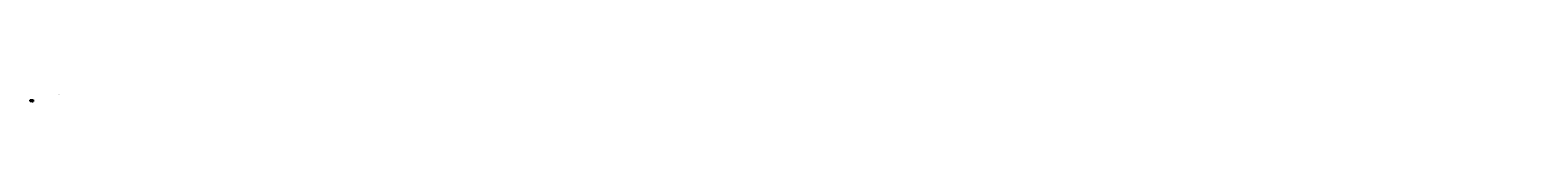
# Model space of a CAD drawing. Header units: inches. Extents: x 4599583 to 400123529, y 1639131 to 28133222499.
# Tile 1 of 86: x 7313763 to 400123529, y 1639131 to 3495897. Entities that reach past the tile are written whole.
import ezdxf

# ---------------------------------------------------------------- set-up
doc = ezdxf.new("R2010")
doc.units = ezdxf.units.IN
doc.header["$MEASUREMENT"] = 0
doc.linetypes.add('DASHED', pattern=[0.75, 0.5, -0.25])
doc.styles.add('ARIAL', font='arial.ttf')
doc.styles.get("Standard").update_dxf_attribs({"font": 'arial.ttf'})
doc.styles.add('style1', font='arial.ttf')

msp = doc.modelspace()

# ---------------------------------------------------------------- linework, layer by layer
for p, q in [((7313762.895, 2058779.357), (7313762.895, 1639130.741)), ((7317809.563, 1828270.395), (7638232.252, 1828270.395)), ((7317809.563, 1828270.395), (7317809.563, 1781489.895)), ((7358722.87, 1803070.395), (7317809.563, 1803070.395)), ((7317809.563, 1781489.895), (7638557.656, 1781489.895)), ((7348917.87, 1803070.395), (7637153.967, 1803070.395)), ((7386301.894, 1781489.895), (7386301.894, 1828270.395)), ((7398978.074, 1781489.895), (7398354.87, 1828270.395)), ((7414252.473, 1781489.895), (7414252.473, 1828270.395)), ((7430149.473, 1781489.895), (7430149.473, 1828270.395)), ((7446046.473, 1781489.895), (7446046.473, 1828270.395)), ((7461943.473, 1781489.895), (7461943.473, 1828270.395)), ((7471917.87, 1828270.395), (7638232.252, 1828270.395)), ((7486917.87, 1828270.395), (7486917.87, 1828270.395)), ((7493737.473, 1781489.895), (7493737.473, 1828270.395)), ((7541428.473, 1781489.895), (7541428.473, 1828270.395)), ((7557325.473, 1781489.895), (7557325.473, 1828270.395)), ((7568077.185, 1828270.395), (7568052.639, 1947329.534)), ((7573222.473, 1828270.395), (7573222.473, 1947329.534)), ((7573222.473, 1781489.895), (7573222.473, 1828270.395)), ((7589119.473, 1781489.895), (7589119.473, 1828270.395)), ((7606917.87, 1828270.395), (7600917.87, 1828270.395)), ((7605016.473, 1781489.895), (7605016.473, 1828270.395)), ((7620910.473, 1781489.895), (7620910.473, 1828270.395)), ((7636810.473, 1781489.895), (7636810.473, 1828270.395)), ((7636810.473, 1781489.895), (7636810.473, 1828270.395)), ((7636810.473, 1781489.895), (7636810.473, 1828270.395)), ((7637153.967, 1803070.395), (8097555.494, 1803070.395)), ((7638232.252, 1828270.395), (8097555.494, 1828270.395)), ((7638557.656, 1781489.895), (8097555.494, 1781489.895)), ((7668604.473, 1781489.895), (7668604.473, 1828270.395)), ((7684501.473, 1781489.895), (7684501.473, 1828270.395)), ((7684501.473, 1781489.895), (7684501.473, 1828270.395)), ((7701321.057, 1828270.395), (7690821.057, 1828270.395)), ((7700398.473, 1781489.895), (7700398.473, 1828270.395)), ((7700398.473, 1781489.895), (7700398.473, 1828270.395)), ((7701321.057, 1781489.895), (7711821.057, 1781489.895)), ((7716295.473, 1781489.895), (7716295.473, 1828270.395)), ((7732192.473, 1781489.895), (7732192.473, 1828270.395)), ((7748089.473, 1781489.895), (7748089.473, 1828270.395)), ((7763986.473, 1781489.895), (7763986.473, 1828270.395)), ((7779883.473, 1781489.895), (7779883.473, 1828270.395)), ((7798718.264, 1781489.895), (7798718.264, 1828270.395)), ((7814997.808, 1781489.895), (7814997.808, 1828270.395)), ((7833048.675, 1781489.895), (7833048.675, 1828270.395)), ((7853488.347, 1781489.895), (7853488.347, 1828270.395)), ((7868696.434, 1781489.895), (7868696.434, 1828270.395)), ((8115425.791, 1736190.929), (7872051.056, 1736190.929)), ((7872051.056, 1736190.929), (7872051.068, 1639130.741)), ((7872051.061, 1696477.738), (8115425.791, 1696477.738)), ((7885685.346, 1781489.895), (7885685.346, 1828270.395)), ((7900983.469, 1781489.895), (7900983.469, 1828270.395)), ((7918070.473, 1781489.895), (7918070.473, 1828270.395)), ((7950109.445, 1700578.388), (7950109.445, 1669056.897)), ((7977475.034, 1781489.895), (7977475.034, 1828270.395)), ((8031155.18, 1669056.897), (8031155.18, 1700860.334))]:
    msp.add_line(p, q)
at = {"color": 7, "ltscale": 800}
for p, q in [((7313762.895, 2058779.357), (8115425.791, 2058779.357)), ((8115425.791, 1639130.741), (7313762.895, 1639130.741)), ((7386353.397, 1828270.395), (7386353.397, 1967438.654)), ((7568052.639, 1947329.534), (7386353.397, 1967438.654)), ((7389434.045, 1848717.698), (7412659.904, 1848717.698)), ((7478085.769, 1828270.395), (7478085.769, 1781489.895)), ((7511773.922, 1828270.395), (7511773.922, 1781489.895)), ((7528693.557, 1828270.395), (7528693.557, 1781489.895)), ((7549313.356, 1848717.698), (7568047.473, 1848717.698)), ((7568052.639, 1947329.534), (7769131.473, 1947329.534)), ((7653901.202, 1828270.395), (7653901.202, 1781489.895)), ((7763986.473, 1828270.395), (7763986.473, 1947329.534)), ((7769131.473, 1947329.534), (8097555.494, 1948258.553)), ((7769131.473, 1828270.395), (7769131.473, 1947329.534)), ((7770248.866, 1848310.644), (7857374.154, 1848310.644)), ((7770248.866, 1828270.395), (7793474.724, 1828270.395)), ((7872051.064, 1666206.296), (8115244.336, 1666206.296)), ((7939858.321, 1828270.395), (7939858.321, 1781489.895)), ((7956703.648, 1828270.395), (7956703.648, 1781489.895)), ((7995686.244, 1828270.395), (7995686.244, 1781489.895)), ((8000708.136, 1848717.698), (8096882.755, 1848746.478)), ((8012673.428, 1828270.395), (8012673.428, 1781489.895)), ((8029725.028, 1828270.395), (8029725.028, 1781489.895)), ((8045937.931, 1828270.395), (8045937.931, 1781489.895)), ((8061203.009, 1828270.395), (8061203.009, 1781489.895)), ((8073429.631, 1828270.395), (8073429.631, 1781489.895)), ((8085566.927, 1828270.395), (8085566.927, 1781489.895)), ((8097555.494, 1828270.395), (8097555.494, 1948258.553)), ((8097555.494, 1828270.395), (8097555.494, 1781489.895)), ((8115425.791, 2058779.357), (8115425.791, 1639130.741))]:
    msp.add_line(p, q, dxfattribs=at)
at = {"ltscale": 800}
for p, q in [((7348917.87, 1910635.29), (7348917.87, 1969313.825)), ((7351709.468, 1969313.825), (7348917.87, 1969313.825)), ((7351709.468, 1966313.825), (7348917.87, 1966313.825)), ((7351709.468, 1964101.724), (7348917.87, 1964101.724)), ((7351709.468, 1961101.724), (7348917.87, 1961101.724)), ((7351709.468, 1958101.724), (7348917.87, 1958101.724)), ((7351709.468, 1955101.724), (7348917.87, 1955101.724)), ((7351709.468, 1952421.463), (7348917.87, 1952421.463)), ((7351709.468, 1949421.463), (7348917.87, 1949421.463)), ((7351709.468, 1946421.463), (7348917.87, 1946421.463)), ((7351709.468, 1943421.463), (7348917.87, 1943421.463)), ((7351709.468, 1940635.29), (7348917.87, 1940635.29)), ((7351709.468, 1937635.29), (7348917.87, 1937635.29)), ((7351709.468, 1934635.29), (7348917.87, 1934635.29)), ((7351709.468, 1931635.29), (7348917.87, 1931635.29)), ((7351709.468, 1928712.662), (7348917.87, 1928712.662)), ((7348917.87, 1924641.333), (7348917.87, 1928455.877)), ((7351709.468, 1925635.29), (7348917.87, 1925635.29)), ((7348917.87, 1924641.333), (7348917.87, 1925435.752)), ((7351709.468, 1922635.29), (7348917.87, 1922635.29)), ((7351709.468, 1919635.29), (7348917.87, 1919635.29)), ((7351709.468, 1916635.29), (7348917.87, 1916635.29)), ((7351709.468, 1913635.29), (7348917.87, 1913635.29)), ((7348917.87, 1863490.497), (7348917.87, 1910635.29)), ((7351709.468, 1910635.29), (7348917.87, 1910635.29)), ((7348917.87, 1865957.847), (7348917.87, 1910635.29)), ((7348917.87, 1869398.96), (7348917.87, 1910635.29)), ((7348917.87, 1872290.958), (7348917.87, 1910635.29)), ((7348917.87, 1875311.084), (7348917.87, 1910635.29)), ((7348917.87, 1878430.049), (7348917.87, 1910635.29)), ((7351709.468, 1910635.29), (7348917.87, 1910635.29)), ((7351709.468, 1910635.29), (7348917.87, 1910635.29)), ((7351709.468, 1907635.29), (7348917.87, 1907635.29)), ((7351709.468, 1904635.29), (7348917.87, 1904635.29)), ((7351709.468, 1901635.29), (7348917.87, 1901635.29)), ((7351709.468, 1898635.29), (7348917.87, 1898635.29)), ((7351709.468, 1895712.662), (7348917.87, 1895712.662)), ((7351709.468, 1892635.29), (7348917.87, 1892635.29)), ((7351709.468, 1889635.29), (7348917.87, 1889635.29)), ((7351709.468, 1886635.29), (7348917.87, 1886635.29)), ((7351709.468, 1883635.29), (7348917.87, 1883635.29)), ((7351709.468, 1880635.29), (7348917.87, 1880635.29)), ((7351709.468, 1877635.29), (7348917.87, 1877635.29)), ((7351709.468, 1874635.29), (7348917.87, 1874635.29)), ((7351709.468, 1871635.29), (7348917.87, 1871635.29)), ((7351709.468, 1868635.29), (7348917.87, 1868635.29)), ((7351709.468, 1865635.29), (7348917.87, 1865635.29)), ((7351709.468, 1865635.29), (7348917.87, 1865635.29))]:
    msp.add_line(p, q, dxfattribs=at)
at = {"color": 7, "ltscale": 1500}
for p, q in [((7528693.557, 1938129.485), (7528693.557, 1951685.504)), ((7528693.557, 1828270.395), (7528693.557, 1853089.321))]:
    msp.add_line(p, q, dxfattribs=at)
at = {"color": 4, "ltscale": 800}
msp.add_line((7579789.76, 1914945.95), (7754898.176, 1914945.95), dxfattribs=at)
at = {"color": 0}
for p, q in [((14650962.44, 3480303.816), (14650962.44, 3495897.316)), ((14843005.34, 3480303.816), (14843005.34, 3495897.316))]:
    msp.add_line(p, q, dxfattribs=at)
at = {"color": 3, "linetype": 'DASHED', "ltscale": 5000}
msp.add_spline([(7386353.397, 1967438.654), (7460882.757, 1938859.03), (7568057.152, 1925437.197), (7579789.76, 1914945.95), (7620910.473, 1889033.353), (7684501.473, 1870066.791), (7732192.473, 1883924.228), (7754898.176, 1914945.95), (7769131.473, 1923900.822), (7853488.347, 1924396.566), (7956703.648, 1925635.29), (8097555.494, 1948258.553)], degree=3, dxfattribs=at)
for points in [[(7391834.045, 1849117.698), (7391834.045, 1848317.698), (7389434.045, 1848717.698)], [(7565647.473, 1849117.698), (7565647.473, 1848317.698), (7568047.473, 1848717.698)], [(7772648.866, 1848710.644), (7772648.866, 1847910.644), (7770248.866, 1848310.644)], [(8094482.755, 1849220.7), (8094482.755, 1848420.7), (8096882.755, 1848820.7)]]:
    msp.add_solid(points)

# ---------------------------------------------------------------- texts
for s, insert, char_height, width, attachment_point in [('<<<<< KUNKURI SIDE', (7317595.479, 2000731.261), 6000, 108383.32879, 1), ('DATUM \\PRL 88.00 M.', (7319691.641, 1842034.396), 3600, 27583.5867, 1), ('GROUND\\PLEVEL (M)\\P\\P\\PCHAINAGE \\PIN METER', (7320580.063, 1821121.395), 3600, 24592.9915, 1), ('99', (7352587.452, 1933093.115), 2500, 151139.27507, 1), ('98', (7352587.452, 1927770.373), 2500, 151139.27507, 1), ('97', (7352587.452, 1921569.05), 2500, 151139.27507, 1), ('96', (7352587.452, 1915481.209), 2500, 151139.27507, 1), ('95', (7352587.452, 1909338.458), 2500, 151139.27507, 1), ('94', (7352587.452, 1903404.369), 2500, 151139.27507, 1), ('93', (7352587.452, 1897393.405), 2500, 151139.27507, 1), ('92', (7352587.452, 1891397.333), 2500, 151139.27507, 1), ('91', (7352587.452, 1886375.084), 2500, 151139.27507, 1), ('90', (7352587.452, 1879610.307), 2500, 151139.27507, 1), ('89', (7352587.452, 1873734.957), 2500, 151139.27507, 1), ('88', (7352587.452, 1867154.634), 2500, 151139.27507, 1), ('105', (7352500.514, 1967887.094), 2500, 151139.27507, 1), ('104', (7352500.514, 1962291.155), 2500, 151139.27507, 1), ('103', (7352500.514, 1956647.991), 2500, 151139.27507, 1), ('102', (7352500.514, 1951144.599), 2500, 151139.27507, 1), ('101', (7352500.514, 1945705.991), 2500, 151139.27507, 1), ('100', (7352500.514, 1939426.226), 2500, 151139.27507, 1), ('\\A1;PROPOSED 2.00 HPC  AT CHAINAGE 30.00 M', (7472271.159, 1913997.529), 2500, 137877.26018, 5), ('\\pi7474.90025;{\\fArial|b1|i0|c0|p34;CONSTRUCTION OF HIGH LEVEL ACROSS SIRI RIVER ON KUNKURI TAPKARA LAWEKERA ROAD}', (7458399.468, 2028833.136), 7500, 508711.73775, 1), ('\\pi52343.59482;{\\fArial|b1|i0|c0|p34;\\LL- SECTION OF APPROACH ROAD}', (7537461.508, 1759826.118), 7500, 276823.95634, 1), ('LENGTH OF BRIDGE 120.000 M', (7622867.313, 1849602.592), 4500, 151139.27507, 1), ('   FORMATION LEVEL 101.635  M', (7629056.868, 1962320.982), 4500, 151139.27507, 1), ('       H.F.L R.L. 96.260 M', (7640647.334, 1921619.369), 4500, 151139.27507, 1), ('TAPKARA SIDE >>>>>', (7964880.173, 1995907.711), 6000, 130938.32428, 1)]:
    msp.add_mtext(s, dxfattribs=dict(insert=insert, char_height=char_height, width=width, attachment_point=attachment_point))
at = {"char_height": 4350, "width": 50127.49911, "attachment_point": 1, "rotation": 90}
for s, insert in [('\\pt4350;120.00    105.500', (7386877.917, 1781489.895)), ('\\pt4350;110.00    104.400', (7402422.45, 1781489.895)), ('100.00    103.480', (7417472.779, 1781489.895)), ('\\pt0,4350;90.00      102.850', (7432791.746, 1781489.895)), ('80.00     100.260', (7449051.358, 1781489.895)), ('\\pt0;70.00      100.150', (7468132.081, 1781489.895)), ('\\pt0;60.00      99.880', (7482779.04, 1781489.895)), ('50.00      99.800', (7498366.644, 1781489.895)), ('40.00     99.500', (7514088.981, 1781489.895)), ('\\pt4350;30.00      99.120', (7529945.223, 1781489.895)), ('20.00      98.560', (7545398.096, 1781489.895)), ('05.00      97.890', (7560851.795, 1781489.895)), ('00.00      96.360', (7577383.882, 1781489.895)), ('10.00      95.860', (7591220.264, 1781489.895)), ('20.00     93.830', (7608149.141, 1781489.895)), ('30.00      92.150', (7624101.358, 1781489.895)), ('40.00      90.690', (7639186.198, 1781489.895)), ('50.00      90.180', (7654568.827, 1781489.895)), ('60.00      89.650', (7671579.119, 1781489.895)), ('70.00      90.270', (7687043.163, 1781489.895)), ('80.00      90.500', (7703239.623, 1781489.895)), ('90.00      90.450', (7718869.627, 1781489.895)), ('100.00     90.770', (7733929.73, 1781489.895)), ('110.00     96.260', (7750962.253, 1781489.895)), ('115.00     97.710', (7767647.827, 1781489.895)), ('10.00      97.725', (7782710.554, 1781489.895)), ('20.00     97.750', (7802614.548, 1781489.895)), ('30.00     97.790', (7827091.311, 1781489.895)), ('40.00     97.810', (7847749.679, 1781489.895)), ('50.00    97.845', (7863640.057, 1781489.895)), ('60.00     97.860', (7879807.557, 1781489.895)), ('70.00    97.905', (7895387.66, 1781489.895)), ('80.00     97.945', (7911762.219, 1781489.895)), ('90.00     97.990', (7933387.697, 1781489.895)), ('100.00     98.000', (7951094.69, 1781489.895)), ('110.00     98.180', (7970440.016, 1781489.895)), ('120.00     98.310', (7990641.728, 1781489.895)), ('130.00    98.590', (8007361.594, 1781489.895)), ('140.00    98.920', (8024703.888, 1781489.895)), ('150.00    99.150', (8040489.742, 1781489.895)), ('160.00    99.780', (8055605.644, 1781489.895)), ('170.00    100.540', (8067668.799, 1781489.895)), ('180.00    101.610', (8080342.949, 1781489.895)), ('190.00    101.825', (8091735.705, 1781489.895))]:
    msp.add_mtext(s, dxfattribs=dict(at, insert=insert))
at = {"char_height": 4500, "attachment_point": 5}
for s, insert in [('\\A1;LENGTH OF APPROACH ROAD 111.000 M', (7480210.383, 1849261.047)), ('\\A1;1 IN 28.00', (7483146.588, 1964341.808)), ('\\A1;LENGTH OF APPROACH ROAD 181.000 M', (7931156.407, 1849261.047)), ('\\A1;1 IN 978.00', (7894633.123, 1951869.987))]:
    msp.add_mtext(s, dxfattribs=dict(at, insert=insert))
at = {"style": 'ARIAL'}
for s, insert, char_height, width, attachment_point in [('SUB ENGINEER', (7886683.217, 1673218.701), 5062.5, 64190.76516, 1), (' L-SECTION OF APPROACH ROAD  ACROSS SIRI RIVER ON KUNKURI - TAPKARA LAWAKERA ROAD ', (8000174.905, 1661225.079), 5400, 231670.99275, 2), ('OFFICE OF THE  EXECUTIVE ENGINEER\\PP.W.D. BRIDGE CONSTRUCTION \\PDIVISION - AMBIKAPUR', (7994969.466, 1726439.734), 5400, 145820.84857, 2)]:
    msp.add_mtext(s, dxfattribs=dict(at, insert=insert, char_height=char_height, width=width, attachment_point=attachment_point))
at = {"insert": (14795262.61, 2986005.65), "char_height": 1280, "width": 15687.06101, "attachment_point": 7, "rotation": 90, "style": 'style1'}
msp.add_mtext('94.415', dxfattribs=at)

doc.saveas('drawing.dxf')
